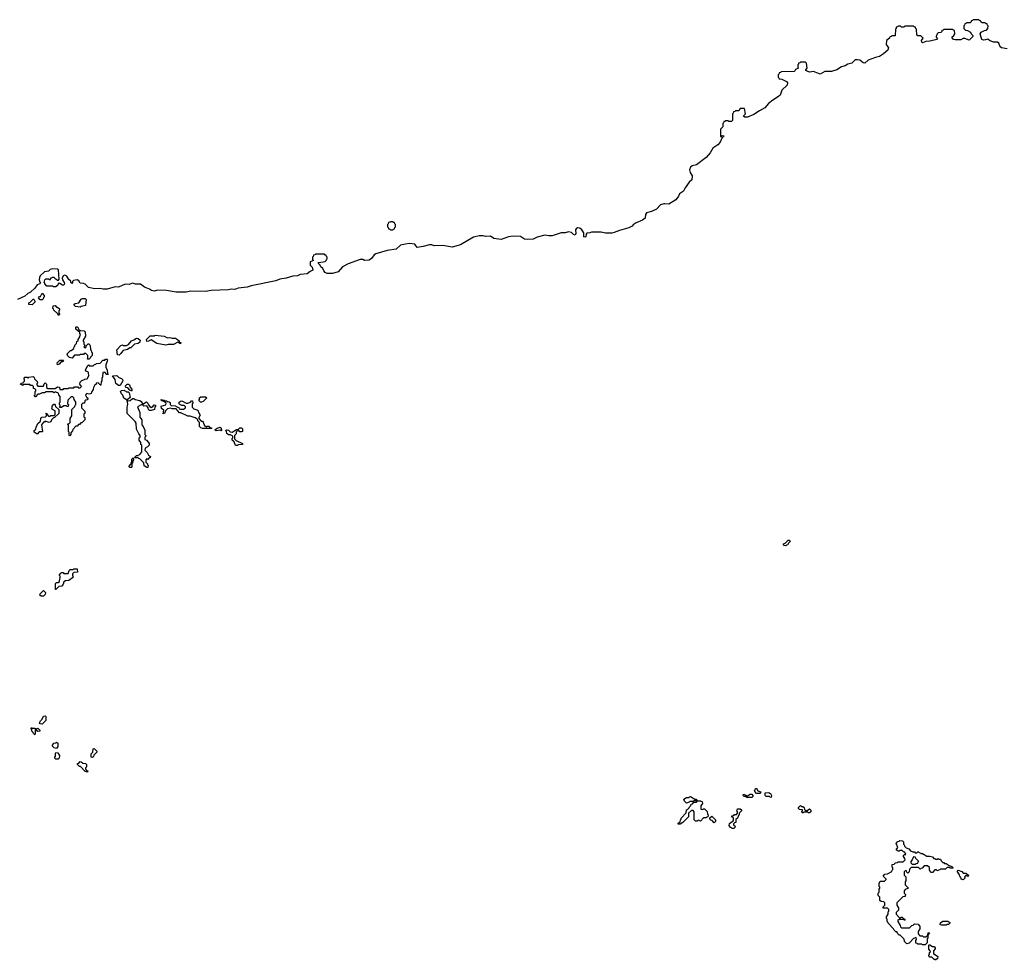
# Model space of a CAD drawing. Extents: x 2776963 to 2884430, y 684484 to 829250.
# Tile 180 of 256: x 2826411 to 2838509, y 817380 to 828930. Entities that reach past the tile are written whole.
import ezdxf

# ---------------------------------------------------------------- set-up
doc = ezdxf.new("R2010")
doc.units = 0

msp = doc.modelspace()

# ---------------------------------------------------------------- linework, layer by layer
at = {"layer": '0CON20XD'}
for points in [[(2838545, 828571), (2838475, 828584), (2838458, 828598), (2838440, 828640), (2838425, 828654), (2838375, 828656), (2838328, 828675), (2838305, 828692), (2838276, 828684), (2838255, 828680), (2838232, 828685), (2838214, 828756), (2838225, 828778), (2838265, 828798), (2838288, 828802), (2838308, 828822), (2838310, 828855), (2838302, 828862), (2838298, 828878), (2838285, 828880), (2838275, 828890), (2838235, 828890), (2838220, 828905), (2838218, 828918), (2838205, 828920), (2838195, 828930), (2838125, 828930), (2838118, 828922), (2838102, 828918), (2838100, 828905), (2838088, 828892), (2838045, 828890), (2838038, 828882), (2838022, 828878), (2838018, 828862), (2838010, 828855), (2838012, 828822), (2838032, 828802), (2838055, 828798), (2838095, 828778), (2838102, 828755), (2838120, 828735), (2838120, 828725), (2838075, 828678), (2838025, 828701), (2838002, 828698), (2837975, 828684), (2837905, 828683), (2837885, 828688), (2837863, 828715), (2837890, 828735), (2837900, 828755), (2837898, 828798), (2837885, 828800), (2837875, 828810), (2837765, 828810), (2837758, 828802), (2837742, 828798), (2837740, 828785), (2837728, 828772), (2837695, 828770), (2837682, 828758), (2837670, 828725), (2837670, 828715), (2837686, 828695), (2837680, 828685), (2837595, 828666), (2837545, 828664), (2837505, 828648), (2837494, 828655), (2837490, 828675), (2837510, 828705), (2837485, 828730), (2837445, 828730), (2837432, 828742), (2837430, 828815), (2837422, 828822), (2837418, 828838), (2837405, 828840), (2837395, 828850), (2837285, 828850), (2837275, 828840), (2837245, 828840), (2837235, 828850), (2837205, 828850), (2837198, 828842), (2837182, 828838), (2837178, 828822), (2837170, 828815), (2837168, 828732), (2837125, 828730), (2837118, 828722), (2837102, 828718), (2837100, 828705), (2837060, 828675), (2837058, 828625), (2837086, 828585), (2837076, 828555), (2837025, 828510), (2836975, 828477), (2836925, 828464), (2836835, 828433), (2836795, 828398), (2836775, 828402), (2836735, 828432), (2836705, 828439), (2836675, 828438), (2836635, 828398), (2836588, 828382), (2836555, 828362), (2836508, 828352), (2836452, 828315), (2836385, 828292), (2836305, 828292), (2836245, 828262), (2836165, 828294), (2836115, 828286), (2836085, 828297), (2836072, 828305), (2836070, 828315), (2836088, 828335), (2836078, 828398), (2836065, 828410), (2836005, 828410), (2835998, 828402), (2835982, 828398), (2835978, 828382), (2835970, 828375), (2835970, 828345), (2835980, 828335), (2835942, 828318), (2835940, 828305), (2835928, 828292), (2835765, 828290), (2835758, 828282), (2835742, 828278), (2835738, 828262), (2835730, 828255), (2835730, 828225), (2835738, 828218), (2835742, 828202), (2835775, 828198), (2835833, 828173), (2835843, 828153), (2835841, 828125), (2835776, 828064), (2835754, 828005), (2835736, 827985), (2835665, 827942), (2835610, 827900), (2835565, 827849), (2835501, 827809)], [(2835501, 827809), (2835432, 827765), (2835355, 827734), (2835320, 827735), (2835304, 827744), (2835307, 827755), (2835328, 827775), (2835315, 827840), (2835265, 827840), (2835248, 827812), (2835205, 827810), (2835198, 827802), (2835182, 827798), (2835178, 827782), (2835170, 827775), (2835168, 827692), (2835155, 827680), (2835125, 827680), (2835115, 827690), (2835085, 827690), (2835078, 827682), (2835062, 827678), (2835058, 827662), (2835050, 827655), (2835050, 827615), (2835020, 827585), (2835020, 827495), (2835028, 827492), (2835042, 827508), (2835066, 827505), (2835036, 827474), (2835016, 827425), (2834990, 827395), (2834929, 827351), (2834896, 827295), (2834845, 827239), (2834725, 827147), (2834675, 827134), (2834655, 827120), (2834641, 827085), (2834649, 827055), (2834673, 827013), (2834668, 826965), (2834638, 826935), (2834586, 826865), (2834566, 826825), (2834518, 826792), (2834505, 826763), (2834472, 826718), (2834385, 826666), (2834339, 826671), (2834325, 826671), (2834285, 826655), (2834236, 826605), (2834175, 826574), (2834111, 826559), (2834100, 826540), (2834095, 826494), (2834065, 826468), (2833985, 826435), (2833949, 826411), (2833935, 826394), (2833895, 826374), (2833779, 826341), (2833715, 826316), (2833685, 826309), (2833607, 826307), (2833555, 826321), (2833438, 826322), (2833415, 826313), (2833381, 826309), (2833370, 826295), (2833366, 826265), (2833355, 826258), (2833343, 826265), (2833341, 826311), (2833319, 826349), (2833295, 826371), (2833266, 826374), (2833247, 826363), (2833240, 826350), (2833246, 826305), (2833235, 826284), (2833215, 826291), (2833189, 826319), (2833155, 826324), (2833115, 826314), (2833065, 826313), (2832955, 826278), (2832912, 826275), (2832865, 826283), (2832771, 826259), (2832718, 826235), (2832655, 826231), (2832613, 826235), (2832565, 826266), (2832475, 826273), (2832415, 826263), (2832325, 826230), (2832238, 826245), (2832195, 826273), (2832135, 826268), (2832105, 826276), (2832055, 826274), (2831985, 826261), (2831828, 826165), (2831725, 826138), (2831609, 826159), (2831505, 826154), (2831474, 826164), (2831446, 826164), (2831370, 826145), (2831295, 826134), (2831264, 826174), (2831195, 826181), (2831150, 826175), (2831088, 826162), (2831035, 826114), (2830925, 826094), (2830785, 826056), (2830767, 826043), (2830735, 825996), (2830705, 825976), (2830646, 825974), (2830625, 825984), (2830595, 825984), (2830445, 825934), (2830376, 825894), (2830324, 825836), (2830255, 825812), (2830190, 825815), (2830165, 825826), (2830148, 825845), (2830136, 825876), (2830110, 825895), (2830104, 825914), (2830082, 825935), (2830080, 825945), (2830085, 825950), (2830165, 825960), (2830178, 825972), (2830180, 825985), (2830190, 825995), (2830190, 826015), (2830182, 826022), (2830178, 826038), (2830165, 826040), (2830155, 826050), (2830045, 826050), (2830038, 826042), (2830022, 826038), (2830018, 826022), (2830010, 826015), (2830010, 825985), (2830020, 825975), (2829980, 825955), (2829980, 825915), (2830005, 825890), (2830013, 825855), (2829981, 825839), (2829945, 825810), (2829855, 825802), (2829824, 825786), (2829765, 825781), (2829685, 825758), (2829607, 825743), (2829556, 825724), (2829255, 825663), (2829204, 825644), (2829096, 825634), (2829055, 825616), (2829008, 825622), (2828975, 825614), (2828765, 825604), (2828694, 825594), (2828515, 825596), (2828455, 825586), (2828335, 825584), (2828215, 825604), (2828105, 825608), (2828065, 825598), (2828032, 825605), (2828005, 825622), (2827945, 825644), (2827895, 825684), (2827835, 825684), (2827795, 825694), (2827755, 825680), (2827705, 825681), (2827625, 825646), (2827585, 825651), (2827485, 825622), (2827435, 825621), (2827395, 825631), (2827335, 825626), (2827255, 825643), (2827215, 825681), (2827195, 825692), (2827155, 825693), (2827137, 825725), (2827115, 825737), (2827072, 825728), (2827060, 825715), (2827060, 825695), (2827055, 825692), (2827040, 825705), (2827038, 825718), (2827015, 825740), (2826990, 825780), (2826965, 825792), (2826946, 825784), (2826934, 825755), (2826936, 825736), (2826956, 825705), (2826960, 825685), (2826955, 825672), (2826935, 825672), (2826905, 825690), (2826885, 825690), (2826878, 825672), (2826855, 825650), (2826825, 825650), (2826815, 825660), (2826745, 825660), (2826720, 825685), (2826718, 825698), (2826710, 825705), (2826720, 825735), (2826733, 825747), (2826765, 825750), (2826775, 825740), (2826790, 825740), (2826795, 825760), (2826805, 825760), (2826815, 825770), (2826835, 825770), (2826842, 825752), (2826855, 825750), (2826875, 825730), (2826888, 825732), (2826897, 825743), (2826888, 825858), (2826875, 825868), (2826815, 825870), (2826786, 825864), (2826765, 825842), (2826715, 825832), (2826663, 825785), (2826654, 825765), (2826651, 825735), (2826658, 825708), (2826668, 825695), (2826660, 825685), (2826645, 825683), (2826625, 825673), (2826596, 825635), (2826545, 825584), (2826512, 825568), (2826475, 825534), (2826385, 825496)], [(2830995, 826350), (2831002, 826358), (2831018, 826362), (2831022, 826378), (2831030, 826385), (2831030, 826415), (2831022, 826422), (2831018, 826438), (2831005, 826440), (2830995, 826450), (2830965, 826450), (2830958, 826442), (2830942, 826438), (2830938, 826422), (2830930, 826415), (2830930, 826385), (2830938, 826378), (2830942, 826362), (2830955, 826360), (2830965, 826350), (2830995, 826350)], [(2826685, 825490), (2826662, 825492), (2826640, 825515), (2826655, 825530), (2826668, 825532), (2826685, 825570), (2826710, 825545), (2826710, 825525), (2826702, 825518), (2826698, 825502), (2826685, 825490)], [(2826565, 825430), (2826525, 825432), (2826522, 825455), (2826538, 825462), (2826575, 825500), (2826585, 825500), (2826600, 825465), (2826565, 825430)], [(2827155, 825402), (2827095, 825410), (2827080, 825425), (2827080, 825435), (2827093, 825447), (2827138, 825452), (2827165, 825498), (2827184, 825506), (2827217, 825507), (2827227, 825495), (2827218, 825422), (2827165, 825410), (2827155, 825402)], [(2826895, 825300), (2826885, 825300), (2826878, 825318), (2826830, 825365), (2826828, 825378), (2826820, 825385), (2826822, 825418), (2826845, 825420), (2826862, 825402), (2826875, 825400), (2826898, 825378), (2826900, 825365), (2826890, 825355), (2826890, 825325), (2826900, 825315), (2826895, 825300)], [(2827265, 824760), (2827242, 824762), (2827250, 824775), (2827250, 824805), (2827225, 824830), (2827205, 824830), (2827195, 824820), (2827155, 824820), (2827145, 824810), (2827085, 824810), (2827055, 824773), (2827024, 824784), (2827000, 824805), (2826998, 824818), (2826990, 824825), (2827035, 824870), (2827045, 824870), (2827078, 824892), (2827080, 824915), (2827088, 824922), (2827090, 824935), (2827108, 824952), (2827113, 824977), (2827128, 824992), (2827130, 825005), (2827150, 825035), (2827153, 825057), (2827160, 825065), (2827150, 825075), (2827148, 825088), (2827102, 825132), (2827100, 825155), (2827105, 825160), (2827118, 825158), (2827130, 825145), (2827132, 825132), (2827152, 825112), (2827205, 825110), (2827217, 825097), (2827218, 825045), (2827190, 824995), (2827192, 824982), (2827200, 824975), (2827200, 824945), (2827210, 824935), (2827208, 824922), (2827200, 824915), (2827218, 824902), (2827228, 824912), (2827232, 824928), (2827252, 824948), (2827265, 824950), (2827277, 824927), (2827280, 824885), (2827300, 824835), (2827300, 824805), (2827282, 824788), (2827278, 824772), (2827265, 824760)], [(2827635, 824812), (2827613, 824813), (2827604, 824876), (2827655, 824930), (2827675, 824938), (2827685, 824930), (2827725, 824930), (2827748, 824942), (2827785, 824987), (2827815, 824998), (2827845, 825020), (2827865, 825017), (2827890, 824995), (2827885, 824970), (2827868, 824955), (2827820, 824945), (2827775, 824900), (2827765, 824900), (2827735, 824880), (2827682, 824868), (2827660, 824845), (2827655, 824830), (2827635, 824812)], [(2828205, 824934), (2828095, 824952), (2828025, 825000), (2827995, 824982), (2827975, 824980), (2827970, 825005), (2828015, 825050), (2828065, 825050), (2828075, 825058), (2828186, 825046), (2828225, 825022), (2828256, 825026), (2828285, 825018), (2828325, 825018), (2828350, 825005), (2828370, 824985), (2828372, 824972), (2828390, 824965), (2828385, 824950), (2828355, 824970), (2828299, 824941), (2828235, 824942), (2828205, 824934)], [(2827025, 823820), (2827020, 823825), (2827020, 823865), (2827012, 823875), (2827010, 823955), (2827000, 823965), (2827018, 823972), (2827030, 823985), (2827030, 824035), (2827050, 824065), (2827050, 824145), (2827088, 824182), (2827092, 824198), (2827100, 824205), (2827100, 824235), (2827080, 824265), (2827078, 824288), (2827065, 824300), (2827045, 824300), (2827002, 824258), (2827000, 824215), (2827010, 824205), (2827008, 824182), (2826995, 824180), (2826985, 824190), (2826955, 824190), (2826925, 824170), (2826905, 824170), (2826900, 824175), (2826908, 824182), (2826910, 824195), (2826900, 824205), (2826900, 824225), (2826910, 824235), (2826910, 824305), (2826890, 824325), (2826888, 824338), (2826878, 824348), (2826862, 824352), (2826855, 824360), (2826842, 824358), (2826835, 824350), (2826815, 824360), (2826735, 824360), (2826715, 824350), (2826685, 824350), (2826655, 824332), (2826635, 824330), (2826605, 824300), (2826595, 824300), (2826590, 824315), (2826600, 824325), (2826600, 824365), (2826608, 824372), (2826610, 824385), (2826598, 824398), (2826582, 824402), (2826580, 824425), (2826568, 824438), (2826545, 824440), (2826535, 824450), (2826455, 824450), (2826445, 824440), (2826438, 824448), (2826422, 824452), (2826432, 824468), (2826448, 824472), (2826468, 824492), (2826470, 824515), (2826462, 824528), (2826475, 824540), (2826505, 824540), (2826515, 824530), (2826525, 824540), (2826575, 824550), (2826588, 824538), (2826592, 824522), (2826627, 824487), (2826630, 824465), (2826622, 824458), (2826620, 824445), (2826632, 824432), (2826705, 824430), (2826712, 824458), (2826725, 824470), (2826740, 824455), (2826740, 824415), (2826755, 824400), (2826845, 824400), (2826875, 824420), (2826898, 824418), (2826905, 824390), (2826945, 824390), (2826955, 824400), (2827005, 824400), (2827015, 824410), (2827075, 824410), (2827085, 824420), (2827125, 824420), (2827135, 824410), (2827155, 824410), (2827170, 824425), (2827150, 824455), (2827152, 824478), (2827175, 824500), (2827208, 824512), (2827212, 824518), (2827238, 824522), (2827260, 824555), (2827258, 824598), (2827248, 824608), (2827232, 824612), (2827220, 824625), (2827242, 824678), (2827255, 824690), (2827265, 824680), (2827315, 824680), (2827332, 824698), (2827348, 824702), (2827355, 824710), (2827398, 824712), (2827432, 824748), (2827455, 824750), (2827465, 824760), (2827485, 824760), (2827488, 824755), (2827487, 824735), (2827468, 824692), (2827468, 824665), (2827487, 824625), (2827488, 824588), (2827498, 824572), (2827480, 824575), (2827455, 824600), (2827432, 824598), (2827430, 824545), (2827420, 824525), (2827420, 824495), (2827410, 824485), (2827408, 824442), (2827402, 824442), (2827375, 824470), (2827352, 824468), (2827350, 824455), (2827332, 824438), (2827318, 824412), (2827315, 824390), (2827292, 824358), (2827288, 824342), (2827265, 824330), (2827235, 824340), (2827222, 824328), (2827220, 824315), (2827228, 824308), (2827232, 824292), (2827245, 824290), (2827250, 824275), (2827238, 824262), (2827222, 824258), (2827212, 824248), (2827208, 824222), (2827185, 824220), (2827170, 824205), (2827172, 824162), (2827210, 824125), (2827210, 824095), (2827200, 824085), (2827200, 824055), (2827210, 824045), (2827210, 824015), (2827175, 823980), (2827162, 823978), (2827145, 823960), (2827132, 823958), (2827115, 823940), (2827102, 823938), (2827062, 823898), (2827058, 823882), (2827040, 823855), (2827040, 823835), (2827025, 823820)], [(2826875, 824690), (2826870, 824715), (2826905, 824750), (2826948, 824748), (2826935, 824730), (2826922, 824728), (2826895, 824700), (2826882, 824698), (2826875, 824690)], [(2827645, 824440), (2827625, 824440), (2827594, 824464), (2827582, 824512), (2827552, 824558), (2827605, 824560), (2827628, 824538), (2827660, 824525), (2827675, 824510), (2827678, 824495), (2827645, 824440)], [(2827985, 823430), (2827972, 823432), (2827942, 823452), (2827938, 823488), (2827888, 823538), (2827875, 823540), (2827865, 823550), (2827825, 823550), (2827820, 823555), (2827845, 823580), (2827865, 823580), (2827872, 823588), (2827888, 823592), (2827910, 823625), (2827910, 823705), (2827900, 823715), (2827898, 823738), (2827880, 823765), (2827880, 823795), (2827890, 823805), (2827890, 823825), (2827873, 823845), (2827845, 823900), (2827840, 823975), (2827830, 823995), (2827730, 824095), (2827730, 824165), (2827734, 824196), (2827740, 824205), (2827730, 824260), (2827692, 824282), (2827678, 824318), (2827662, 824335), (2827650, 824365), (2827662, 824378), (2827695, 824380), (2827702, 824372), (2827715, 824370), (2827725, 824360), (2827745, 824360), (2827755, 824350), (2827768, 824292), (2827745, 824270), (2827732, 824268), (2827730, 824260), (2827745, 824250), (2827768, 824252), (2827795, 824280), (2827815, 824280), (2827828, 824268), (2827886, 824256), (2827903, 824243), (2827925, 824210), (2827967, 824237), (2827985, 824220), (2827992, 824202), (2828010, 824180), (2828025, 824170), (2828048, 824182), (2828065, 824200), (2828080, 824195), (2828078, 824182), (2828070, 824175), (2828066, 824144), (2828025, 824130), (2828005, 824132), (2827995, 824142), (2827990, 824165), (2827975, 824190), (2827935, 824184), (2827920, 824200), (2827905, 824202), (2827860, 824175), (2827887, 824105), (2827888, 824048), (2827910, 824015), (2827910, 823955), (2827930, 823935), (2827932, 823922), (2827950, 823895), (2827950, 823835), (2827960, 823825), (2827960, 823815), (2827950, 823805), (2827950, 823775), (2827970, 823765), (2827995, 823740), (2828000, 823725), (2828000, 823705), (2827980, 823685), (2827952, 823668), (2827950, 823645), (2827978, 823615), (2827992, 823582), (2828020, 823565), (2828015, 823550), (2828002, 823548), (2827985, 823530), (2827975, 823540), (2827960, 823525), (2827960, 823495), (2827980, 823475), (2827982, 823462), (2827990, 823455), (2827985, 823430)], [(2827785, 824370), (2827778, 824378), (2827765, 824380), (2827738, 824408), (2827713, 824413), (2827712, 824435), (2827730, 824455), (2827746, 824456), (2827760, 824445), (2827768, 824418), (2827788, 824395), (2827790, 824375), (2827785, 824370)], [(2828765, 823910), (2828655, 823912), (2828635, 823920), (2828620, 823935), (2828620, 823985), (2828600, 824005), (2828598, 824018), (2828588, 824028), (2828565, 824042), (2828505, 824060), (2828475, 824062), (2828392, 824102), (2828373, 824103), (2828335, 824150), (2828285, 824150), (2828265, 824160), (2828228, 824152), (2828202, 824128), (2828190, 824095), (2828175, 824092), (2828180, 824135), (2828152, 824155), (2828150, 824185), (2828208, 824202), (2828210, 824225), (2828165, 824250), (2828155, 824250), (2828150, 824265), (2828187, 824257), (2828195, 824250), (2828215, 824250), (2828225, 824240), (2828248, 824238), (2828258, 824228), (2828260, 824205), (2828272, 824192), (2828325, 824190), (2828332, 824182), (2828365, 824170), (2828372, 824152), (2828385, 824148), (2828425, 824148), (2828450, 824165), (2828450, 824175), (2828432, 824192), (2828404, 824194), (2828380, 824205), (2828370, 824215), (2828370, 824235), (2828395, 824248), (2828413, 824247), (2828455, 824220), (2828475, 824220), (2828508, 824232), (2828522, 824248), (2828535, 824250), (2828540, 824225), (2828530, 824215), (2828532, 824172), (2828552, 824152), (2828600, 824135), (2828612, 824102), (2828630, 824075), (2828610, 824045), (2828612, 824032), (2828642, 824002), (2828655, 824000), (2828665, 823990), (2828682, 823942), (2828695, 823940), (2828705, 823930), (2828713, 823937), (2828735, 823938), (2828752, 823922), (2828770, 823915), (2828765, 823910)], [(2828633, 824233), (2828613, 824253), (2828620, 824265), (2828620, 824285), (2828635, 824298), (2828695, 824300), (2828710, 824285), (2828665, 824240), (2828645, 824233), (2828633, 824233)], [(2826625, 823840), (2826590, 823865), (2826590, 823885), (2826608, 823902), (2826612, 823925), (2826635, 823970), (2826668, 824002), (2826670, 824035), (2826682, 824048), (2826728, 824052), (2826740, 824065), (2826740, 824090), (2826730, 824095), (2826735, 824100), (2826765, 824060), (2826785, 824060), (2826795, 824070), (2826835, 824070), (2826848, 824082), (2826848, 824128), (2826812, 824142), (2826802, 824155), (2826810, 824165), (2826810, 824185), (2826832, 824208), (2826838, 824208), (2826848, 824198), (2826852, 824182), (2826890, 824145), (2826890, 824095), (2826840, 824045), (2826822, 824038), (2826802, 824018), (2826795, 823992), (2826775, 823983), (2826725, 824000), (2826715, 823990), (2826702, 823988), (2826680, 823955), (2826690, 823875), (2826685, 823870), (2826652, 823868), (2826625, 823840)], [(2828885, 823882), (2828875, 823890), (2828825, 823883), (2828810, 823895), (2828837, 823913), (2828875, 823928), (2828887, 823915), (2828890, 823885), (2828885, 823882)], [(2829062, 823702), (2829048, 823748), (2829022, 823765), (2829023, 823787), (2829030, 823795), (2829028, 823818), (2829002, 823832), (2828975, 823832), (2828955, 823850), (2828952, 823872), (2828940, 823885), (2828950, 823895), (2828975, 823888), (2828998, 823868), (2829023, 823867), (2829075, 823898), (2829098, 823902), (2829115, 823920), (2829135, 823920), (2829150, 823905), (2829150, 823875), (2829135, 823870), (2829115, 823870), (2829098, 823888), (2829082, 823888), (2829080, 823875), (2829070, 823865), (2829070, 823845), (2829050, 823825), (2829052, 823782), (2829072, 823762), (2829150, 823725), (2829150, 823715), (2829095, 823710), (2829085, 823702), (2829062, 823702)], [(2827785, 823430), (2827763, 823433), (2827750, 823445), (2827778, 823472), (2827780, 823485), (2827790, 823495), (2827790, 823535), (2827805, 823550), (2827810, 823525), (2827800, 823515), (2827797, 823483), (2827790, 823475), (2827790, 823435), (2827785, 823430)], [(2835825, 822470), (2835802, 822472), (2835792, 822488), (2835802, 822498), (2835818, 822502), (2835855, 822540), (2835868, 822538), (2835878, 822522), (2835852, 822498), (2835848, 822482), (2835832, 822478), (2835825, 822470)], [(2826855, 821932), (2826850, 821935), (2826850, 822005), (2826862, 822018), (2826885, 822020), (2826898, 822032), (2826903, 822067), (2826910, 822075), (2826910, 822095), (2826900, 822105), (2826900, 822115), (2826912, 822128), (2826925, 822140), (2826945, 822140), (2826955, 822130), (2827005, 822130), (2827020, 822165), (2827033, 822177), (2827065, 822180), (2827075, 822187), (2827118, 822188), (2827120, 822145), (2827078, 822142), (2827060, 822125), (2827058, 822108), (2827066, 822086), (2827058, 822075), (2827015, 822043), (2826975, 822040), (2826952, 822028), (2826945, 822000), (2826930, 821975), (2826892, 821968), (2826855, 821932)], [(2826705, 821852), (2826673, 821853), (2826660, 821865), (2826662, 821878), (2826705, 821920), (2826728, 821895), (2826725, 821870), (2826705, 821852)], [(2826685, 820280), (2826662, 820282), (2826654, 820296), (2826665, 820320), (2826688, 820342), (2826702, 820378), (2826725, 820380), (2826730, 820375), (2826730, 820325), (2826685, 820280)], [(2826595, 820150), (2826580, 820165), (2826578, 820178), (2826560, 820195), (2826560, 820215), (2826550, 820225), (2826555, 820240), (2826565, 820230), (2826595, 820230), (2826605, 820220), (2826635, 820230), (2826660, 820205), (2826658, 820192), (2826635, 820190), (2826618, 820208), (2826602, 820208), (2826600, 820155), (2826595, 820150)], [(2826865, 819980), (2826835, 819990), (2826810, 820015), (2826832, 820048), (2826855, 820050), (2826865, 820060), (2826878, 820045), (2826878, 820005), (2826865, 819980)], [(2826885, 819850), (2826855, 819850), (2826840, 819865), (2826850, 819885), (2826850, 819925), (2826855, 819930), (2826878, 819928), (2826900, 819895), (2826897, 819863), (2826885, 819850)], [(2827305, 819870), (2827290, 819875), (2827290, 819915), (2827310, 819935), (2827312, 819978), (2827325, 819980), (2827358, 819948), (2827360, 819935), (2827322, 819898), (2827318, 819882), (2827305, 819870)], [(2827245, 819690), (2827215, 819700), (2827158, 819758), (2827145, 819760), (2827132, 819772), (2827120, 819785), (2827122, 819798), (2827138, 819802), (2827155, 819820), (2827168, 819818), (2827185, 819800), (2827218, 819798), (2827230, 819785), (2827230, 819755), (2827220, 819745), (2827220, 819725), (2827232, 819712), (2827250, 819705), (2827245, 819690)], [(2835405, 819380), (2835345, 819380), (2835335, 819390), (2835312, 819392), (2835302, 819402), (2835300, 819415), (2835315, 819420), (2835322, 819412), (2835355, 819400), (2835385, 819420), (2835405, 819420), (2835420, 819405), (2835418, 819392), (2835405, 819380)], [(2835505, 819430), (2835465, 819430), (2835442, 819452), (2835440, 819465), (2835448, 819472), (2835452, 819488), (2835468, 819488), (2835472, 819472), (2835482, 819462), (2835518, 819448), (2835505, 819430)], [(2835645, 819380), (2835632, 819382), (2835625, 819390), (2835582, 819392), (2835570, 819405), (2835572, 819438), (2835615, 819440), (2835622, 819432), (2835635, 819430), (2835650, 819405), (2835645, 819380)], [(2834525, 819050), (2834502, 819052), (2834500, 819065), (2834528, 819082), (2834530, 819105), (2834538, 819112), (2834540, 819125), (2834598, 819192), (2834602, 819228), (2834618, 819232), (2834638, 819252), (2834640, 819265), (2834658, 819282), (2834662, 819298), (2834678, 819302), (2834695, 819320), (2834725, 819320), (2834730, 819325), (2834730, 819340), (2834695, 819340), (2834685, 819330), (2834645, 819330), (2834638, 819322), (2834605, 819310), (2834580, 819335), (2834572, 819358), (2834605, 819380), (2834635, 819380), (2834642, 819388), (2834655, 819390), (2834705, 819360), (2834728, 819358), (2834730, 819340), (2834775, 819340), (2834782, 819332), (2834798, 819328), (2834800, 819305), (2834780, 819275), (2834780, 819235), (2834805, 819230), (2834812, 819238), (2834825, 819240), (2834858, 819208), (2834860, 819175), (2834870, 819165), (2834868, 819142), (2834852, 819138), (2834845, 819130), (2834812, 819128), (2834775, 819090), (2834762, 819092), (2834755, 819100), (2834742, 819098), (2834735, 819090), (2834715, 819090), (2834700, 819105), (2834700, 819205), (2834685, 819220), (2834665, 819220), (2834630, 819185), (2834628, 819142), (2834558, 819072), (2834525, 819050)], [(2836115, 819190), (2836102, 819192), (2836095, 819200), (2836045, 819200), (2836038, 819192), (2836025, 819190), (2836020, 819205), (2836030, 819215), (2836028, 819228), (2835992, 819232), (2835982, 819242), (2835980, 819255), (2836005, 819280), (2836015, 819270), (2836035, 819270), (2836050, 819255), (2836052, 819232), (2836065, 819220), (2836085, 819220), (2836115, 819240), (2836130, 819225), (2836130, 819205), (2836115, 819190)], [(2834945, 819070), (2834918, 819098), (2834902, 819102), (2834890, 819115), (2834892, 819128), (2834915, 819150), (2834960, 819105), (2834960, 819085), (2834945, 819070)], [(2835185, 819000), (2835165, 819000), (2835158, 819008), (2835145, 819010), (2835130, 819035), (2835132, 819058), (2835180, 819095), (2835180, 819125), (2835162, 819142), (2835160, 819155), (2835185, 819160), (2835195, 819170), (2835218, 819172), (2835230, 819185), (2835230, 819205), (2835220, 819215), (2835228, 819222), (2835232, 819238), (2835265, 819240), (2835278, 819228), (2835280, 819215), (2835252, 819188), (2835250, 819165), (2835242, 819158), (2835230, 819125), (2835212, 819108), (2835208, 819072), (2835192, 819068), (2835180, 819055), (2835182, 819042), (2835200, 819025), (2835198, 819012), (2835185, 819000)], [(2837535, 817570), (2837505, 817570), (2837495, 817580), (2837445, 817580), (2837438, 817588), (2837422, 817592), (2837420, 817625), (2837430, 817635), (2837425, 817660), (2837392, 817648), (2837338, 817592), (2837312, 817582), (2837282, 817612), (2837278, 817638), (2837228, 817688), (2837215, 817690), (2837200, 817705), (2837198, 817718), (2837188, 817728), (2837175, 817730), (2837155, 817750), (2837148, 817768), (2837080, 817835), (2837078, 817848), (2837070, 817855), (2837070, 817885), (2837060, 817895), (2837060, 817915), (2837080, 817945), (2837080, 817975), (2837090, 817985), (2837090, 818005), (2837075, 818020), (2837022, 818022), (2837022, 818038), (2837040, 818055), (2837040, 818085), (2837028, 818098), (2836995, 818100), (2836980, 818115), (2836980, 818155), (2836960, 818175), (2836960, 818205), (2836970, 818215), (2836970, 818255), (2836980, 818265), (2836978, 818278), (2836970, 818285), (2836970, 818325), (2836985, 818350), (2837035, 818350), (2837058, 818372), (2837058, 818378), (2837020, 818415), (2837042, 818438), (2837075, 818440), (2837128, 818472), (2837132, 818488), (2837140, 818495), (2837140, 818515), (2837130, 818525), (2837132, 818558), (2837155, 818560), (2837172, 818578), (2837195, 818580), (2837205, 818590), (2837265, 818590), (2837290, 818615), (2837288, 818628), (2837270, 818655), (2837272, 818668), (2837282, 818678), (2837300, 818680), (2837288, 818708), (2837272, 818712), (2837255, 818730), (2837225, 818730), (2837218, 818722), (2837205, 818720), (2837180, 818735), (2837200, 818765), (2837180, 818815), (2837202, 818838), (2837218, 818842), (2837225, 818850), (2837258, 818848), (2837270, 818835), (2837270, 818805), (2837278, 818798), (2837282, 818782), (2837302, 818762), (2837335, 818750), (2837362, 818722), (2837378, 818718), (2837385, 818710), (2837405, 818710), (2837415, 818700), (2837435, 818700), (2837445, 818710), (2837455, 818710), (2837462, 818702), (2837478, 818698), (2837485, 818690), (2837505, 818690), (2837555, 818660), (2837595, 818660), (2837625, 818650), (2837642, 818632), (2837655, 818630), (2837665, 818620), (2837685, 818620), (2837695, 818628), (2837705, 818620), (2837725, 818620), (2837732, 818602), (2837752, 818582), (2837765, 818580), (2837775, 818570), (2837795, 818570), (2837832, 818542), (2837865, 818530), (2837878, 818518), (2837875, 818510), (2837845, 818510), (2837835, 818520), (2837805, 818520), (2837785, 818500), (2837725, 818500), (2837715, 818490), (2837702, 818488), (2837695, 818480), (2837682, 818482), (2837675, 818490), (2837655, 818490), (2837625, 818460), (2837605, 818460), (2837590, 818485), (2837588, 818518), (2837565, 818540), (2837525, 818540), (2837498, 818512), (2837482, 818508), (2837475, 818500), (2837455, 818520), (2837365, 818520), (2837342, 818498), (2837340, 818465), (2837325, 818450), (2837312, 818462), (2837308, 818478), (2837292, 818478), (2837280, 818465), (2837280, 818425), (2837300, 818405), (2837300, 818355), (2837290, 818345), (2837290, 818305), (2837330, 818265), (2837292, 818248), (2837280, 818235), (2837280, 818205), (2837300, 818185), (2837292, 818178), (2837290, 818165), (2837262, 818158), (2837190, 818085), (2837190, 818055), (2837210, 818025), (2837210, 817995), (2837182, 817968), (2837180, 817945), (2837222, 817902), (2837235, 817900), (2837242, 817908), (2837255, 817910), (2837290, 817875), (2837285, 817870), (2837280, 817880), (2837215, 817880), (2837202, 817868), (2837200, 817855), (2837228, 817808), (2837232, 817792), (2837245, 817780), (2837345, 817780), (2837372, 817808), (2837388, 817812), (2837405, 817828), (2837450, 817825), (2837470, 817795), (2837470, 817765), (2837450, 817735), (2837450, 817705), (2837472, 817682), (2837505, 817680), (2837515, 817670), (2837545, 817670), (2837570, 817690), (2837572, 817718), (2837585, 817720), (2837590, 817715), (2837582, 817708), (2837578, 817692), (2837570, 817690), (2837570, 817655), (2837560, 817645), (2837560, 817595), (2837535, 817570)], [(2837415, 818560), (2837425, 818570), (2837448, 818572), (2837452, 818588), (2837460, 818595), (2837422, 818632), (2837418, 818648), (2837395, 818650), (2837378, 818612), (2837360, 818595), (2837360, 818575), (2837375, 818560), (2837415, 818560)], [(2838005, 818370), (2837980, 818375), (2837978, 818388), (2837970, 818395), (2837968, 818408), (2837962, 818412), (2837958, 818428), (2837930, 818475), (2837942, 818488), (2837985, 818470), (2838005, 818450), (2838035, 818450), (2838070, 818425), (2838065, 818410), (2838052, 818412), (2838045, 818420), (2838032, 818418), (2838020, 818405), (2838028, 818392), (2838005, 818370)], [(2837735, 817810), (2837720, 817815), (2837720, 817825), (2837725, 817840), (2837755, 817860), (2837815, 817860), (2837822, 817852), (2837838, 817848), (2837840, 817835), (2837825, 817820), (2837805, 817820), (2837795, 817812), (2837735, 817810)], [(2837665, 817380), (2837658, 817388), (2837645, 817390), (2837618, 817418), (2837595, 817420), (2837580, 817435), (2837582, 817448), (2837590, 817455), (2837590, 817475), (2837600, 817485), (2837598, 817498), (2837580, 817515), (2837580, 817565), (2837585, 817570), (2837595, 817570), (2837625, 817550), (2837645, 817550), (2837660, 817535), (2837658, 817522), (2837640, 817495), (2837640, 817465), (2837690, 817425), (2837688, 817402), (2837665, 817380)]]:
    msp.add_lwpolyline(points, dxfattribs=at)

doc.saveas('drawing.dxf')
